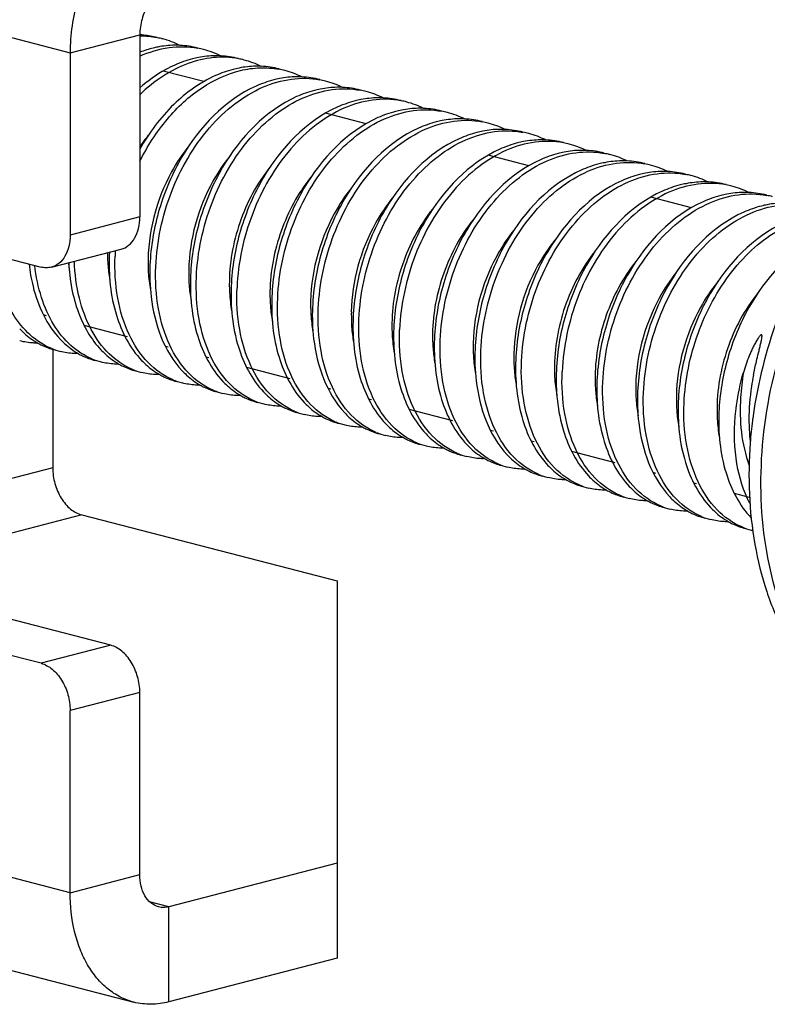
# Model space of a CAD drawing. Header units: millimetres. Extents: x 0 to 3905, y -1166 to 1110.
# Tile 120 of 155: x 2251 to 2260, y 652 to 664. Entities that reach past the tile are written whole.
import ezdxf

# ---------------------------------------------------------------- set-up
doc = ezdxf.new("R2010")
doc.units = ezdxf.units.MM
doc.header["$LTSCALE"] = 65.395
doc.layers.add('DE-19-005096DXF_CONTINUOUS_LINE', color=7, linetype='CONTINUOUS')
doc.layers.add('SC-BM4X30-NIDXF_CONTINUOUS_LINE', color=7, linetype='CONTINUOUS')

msp = doc.modelspace()

# ---------------------------------------------------------------- linework, layer by layer
at = {"layer": 'DE-19-005096DXF_CONTINUOUS_LINE'}
for p, q in [((2243.656, 665.184), (2251.293, 663.208)), ((2251.293, 663.208), (2252.142, 663.428)), ((2252.142, 663.428), (2252.142, 661.206)), ((2251.293, 663.208), (2251.293, 660.986)), ((2244.01, 662.388), (2250.939, 660.595)), ((2252.142, 661.206), (2251.293, 660.986)), ((2251.065, 660.594), (2251.913, 660.813)), ((2251.081, 659.592), (2251.081, 658.148)), ((2251.081, 658.148), (2247.255, 657.158)), ((2251.788, 655.985), (2244.858, 657.778)), ((2250.939, 655.765), (2244.01, 657.559)), ((2251.434, 657.574), (2248.541, 656.825)), ((2251.434, 657.574), (2254.546, 656.769)), ((2254.546, 656.769), (2254.546, 652.169)), ((2251.788, 655.985), (2250.939, 655.765)), ((2252.142, 655.41), (2251.293, 655.191)), ((2252.142, 653.189), (2252.142, 655.41)), ((2251.293, 652.969), (2251.293, 655.191)), ((2251.293, 652.969), (2243.656, 654.946)), ((2244.432, 653.611), (2252.069, 651.634)), ((2254.546, 653.328), (2252.495, 652.797)), ((2251.293, 652.969), (2252.142, 653.189)), ((2252.495, 652.797), (2252.261, 652.858)), ((2252.495, 651.638), (2252.495, 652.797)), ((2254.546, 652.169), (2252.495, 651.638))]:
    msp.add_line(p, q, dxfattribs=at)
for points, knots in [([(2252.495, 665.161), (2252.414, 665.14), (2252.25, 665.074), (2252.024, 664.919), (2251.817, 664.712), (2251.636, 664.46), (2251.488, 664.173), (2251.341, 663.759), (2251.293, 663.427), (2251.293, 663.208)], [0, 0, 0, 0, 0.103246, 0.214613, 0.334361, 0.461538, 0.594304, 0.730235, 1, 1, 1, 1]), ([(2252.495, 664.002), (2252.446, 663.989), (2252.374, 663.948), (2252.296, 663.87), (2252.242, 663.796), (2252.199, 663.711), (2252.156, 663.59), (2252.142, 663.492), (2252.142, 663.428)], [0, 0, 0, 0, 0.213615, 0.333515, 0.460854, 0.593789, 0.729892, 1, 1, 1, 1]), ([(2251.913, 660.813), (2251.947, 660.822), (2252.013, 660.857), (2252.087, 660.949), (2252.132, 661.069), (2252.142, 661.159), (2252.142, 661.206)], [0, 0, 0, 0, 0.214423, 0.44818, 0.710669, 1, 1, 1, 1]), ([(2251.293, 660.986), (2251.293, 660.939), (2251.284, 660.85), (2251.238, 660.729), (2251.165, 660.637), (2251.098, 660.602), (2251.065, 660.594)], [0, 0, 0, 0, 0.289331, 0.55182, 0.785577, 1, 1, 1, 1]), ([(2251.065, 660.594), (2251.045, 660.589), (2251.002, 660.584), (2250.96, 660.589), (2250.939, 660.595)], [0, 0, 0, 0, 0.491266, 1, 1, 1, 1]), ([(2251.081, 658.148), (2251.081, 658.084), (2251.095, 657.986), (2251.138, 657.864), (2251.182, 657.78), (2251.235, 657.706), (2251.313, 657.628), (2251.385, 657.587), (2251.434, 657.574)], [0, 0, 0, 0, 0.270107, 0.406211, 0.539146, 0.666485, 0.786385, 1, 1, 1, 1]), ([(2252.142, 655.41), (2252.142, 655.475), (2252.127, 655.573), (2252.084, 655.694), (2252.041, 655.779), (2251.987, 655.853), (2251.909, 655.931), (2251.837, 655.972), (2251.788, 655.985)], [0, 0, 0, 0, 0.270106, 0.406212, 0.539146, 0.666484, 0.786386, 1, 1, 1, 1]), ([(2250.939, 655.765), (2250.989, 655.752), (2251.061, 655.711), (2251.139, 655.633), (2251.192, 655.559), (2251.236, 655.475), (2251.279, 655.353), (2251.293, 655.255), (2251.293, 655.191)], [0, 0, 0, 0, 0.213614, 0.333516, 0.460854, 0.593788, 0.729894, 1, 1, 1, 1]), ([(2252.37, 652.796), (2252.336, 652.805), (2252.27, 652.84), (2252.196, 652.932), (2252.151, 653.052), (2252.142, 653.142), (2252.142, 653.189)], [0, 0, 0, 0, 0.214423, 0.44818, 0.710675, 1, 1, 1, 1]), ([(2252.069, 651.634), (2252.012, 651.649), (2251.9, 651.692), (2251.748, 651.792), (2251.613, 651.927), (2251.499, 652.092), (2251.408, 652.283), (2251.318, 652.575), (2251.293, 652.81), (2251.293, 652.969)], [0, 0, 0, 0, 0.10619, 0.215048, 0.328827, 0.449092, 0.576633, 0.71151, 1, 1, 1, 1]), ([(2252.495, 652.797), (2252.474, 652.792), (2252.432, 652.786), (2252.39, 652.791), (2252.37, 652.796)], [0, 0, 0, 0, 0.508739, 1, 1, 1, 1]), ([(2252.495, 651.638), (2252.425, 651.62), (2252.281, 651.6), (2252.137, 651.617), (2252.069, 651.634)], [0, 0, 0, 0, 0.508739, 1, 1, 1, 1])]:
    msp.add_open_spline(points, degree=3, knots=knots, dxfattribs=at)
at = {"layer": 'SC-BM4X30-NIDXF_CONTINUOUS_LINE'}
for p, q in [((2252.92, 662.856), (2252.425, 662.984)), ((2254.9, 662.343), (2254.405, 662.471)), ((2256.88, 661.831), (2256.385, 661.959)), ((2258.86, 661.318), (2258.365, 661.446)), ((2251.004, 660.003), (2250.969, 660.012)), ((2251.993, 659.747), (2251.464, 659.884)), ((2252.488, 659.619), (2252.454, 659.627)), ((2252.984, 659.49), (2252.949, 659.499)), ((2253.973, 659.234), (2253.444, 659.371)), ((2254.468, 659.106), (2254.434, 659.115)), ((2254.964, 658.978), (2254.929, 658.987)), ((2255.953, 658.722), (2255.424, 658.859)), ((2256.448, 658.594), (2256.414, 658.603)), ((2256.944, 658.465), (2256.909, 658.474)), ((2257.933, 658.209), (2257.404, 658.346)), ((2258.428, 658.081), (2258.394, 658.09)), ((2258.924, 657.953), (2258.889, 657.962)), ((2259.568, 657.786), (2259.384, 657.834))]:
    msp.add_line(p, q, dxfattribs=at)
for centre, radius, start, end in [((2252.087, 662.352), 1.076, 84.389, 87.0866), ((2252.157, 662.333), 1.076, 79.529, 90.7798), ((2252.089, 662.373), 1.054, 75.5025, 84.3947), ((2252.161, 662.362), 1.047, 75.4866, 79.4632), ((2252.156, 662.347), 1.063, 63.4443, 75.4386), ((2252.583, 662.238), 1.061, 75.534, 87.3657), ((2252.656, 662.234), 1.047, 75.4843, 79.464), ((2252.651, 662.219), 1.063, 63.4457, 75.4363), ((2253.078, 662.11), 1.061, 75.5364, 87.3669), ((2253.15, 662.102), 1.051, 75.4845, 79.4458), ((2253.147, 662.091), 1.062, 63.4657, 75.4432), ((2253.573, 661.982), 1.062, 75.5367, 87.3982), ((2253.646, 661.977), 1.047, 75.4876, 79.4662), ((2253.641, 661.962), 1.063, 63.4444, 75.4395), ((2254.068, 661.854), 1.061, 75.5333, 87.3657), ((2254.141, 661.849), 1.047, 75.4866, 79.4632), ((2254.136, 661.834), 1.063, 63.4443, 75.4386), ((2254.563, 661.726), 1.061, 75.534, 87.3657), ((2254.636, 661.721), 1.047, 75.4843, 79.464), ((2254.631, 661.706), 1.063, 63.4457, 75.4363), ((2255.058, 661.597), 1.061, 75.5364, 87.3669), ((2255.13, 661.59), 1.051, 75.4845, 79.4458), ((2255.126, 661.579), 1.062, 63.4657, 75.4432), ((2255.553, 661.469), 1.062, 75.5367, 87.3982), ((2255.626, 661.465), 1.047, 75.4876, 79.4662), ((2255.621, 661.45), 1.063, 63.4444, 75.4395), ((2256.048, 661.341), 1.061, 75.5333, 87.3657), ((2256.121, 661.337), 1.047, 75.4866, 79.4632), ((2256.116, 661.322), 1.063, 63.4443, 75.4386), ((2253.856, 660.91), 2.065, 141.2739, 146.1262), ((2256.543, 661.213), 1.061, 75.534, 87.3657), ((2256.616, 661.209), 1.047, 75.4843, 79.464), ((2256.611, 661.194), 1.063, 63.4457, 75.4363), ((2257.038, 661.085), 1.061, 75.5364, 87.3669), ((2257.11, 661.077), 1.051, 75.4845, 79.4458), ((2257.106, 661.066), 1.062, 63.4657, 75.4432), ((2257.533, 660.957), 1.062, 75.5367, 87.3982), ((2257.606, 660.952), 1.047, 75.4876, 79.4662), ((2257.601, 660.938), 1.063, 63.4444, 75.4395), ((2258.028, 660.829), 1.061, 75.5333, 87.3657), ((2258.101, 660.824), 1.047, 75.4866, 79.4632), ((2258.096, 660.809), 1.063, 63.4443, 75.4386), ((2258.523, 660.701), 1.061, 75.534, 87.3657), ((2258.596, 660.696), 1.047, 75.4843, 79.464), ((2258.591, 660.681), 1.063, 63.4457, 75.4363), ((2259.018, 660.573), 1.061, 75.5364, 87.3669), ((2259.09, 660.565), 1.051, 75.4845, 79.4458), ((2259.086, 660.554), 1.062, 63.4657, 75.4432), ((2259.512, 660.444), 1.062, 75.5367, 87.3982), ((2259.586, 660.44), 1.047, 75.4876, 79.4662), ((2253.748, 660.778), 2.001, 180.21, 182.4541), ((2254.354, 660.642), 2.586, 177.0054, 177.6702), ((2254.358, 660.63), 2.519, 176.2355, 177.7666), ((2252.979, 660.881), 1.725, 187.7957, 190.3144), ((2254.262, 660.65), 2.02, 180.8803, 181.3356), ((2254.778, 660.52), 2.04, 178.8322, 182.1379), ((2255.235, 660.393), 2.003, 180.4978, 180.8949), ((2255.746, 660.266), 2.019, 179.1308, 182.4459), ((2256.242, 660.137), 2.02, 180.8803, 181.3356), ((2256.758, 660.008), 2.04, 178.8322, 182.1379), ((2257.215, 659.88), 2.003, 180.4978, 180.8949), ((2257.726, 659.753), 2.019, 179.1308, 182.4459), ((2251.383, 660.373), 0.832, 247.3506, 255.4699), ((2258.222, 659.625), 2.02, 180.8803, 181.3356), ((2251.878, 660.244), 0.832, 247.3527, 255.4668), ((2258.737, 659.495), 2.04, 178.8322, 182.1379), ((2252.372, 660.115), 0.831, 246.9515, 255.4678), ((2259.195, 659.368), 2.003, 180.4978, 180.8949), ((2252.868, 659.988), 0.832, 247.3369, 255.4682), ((2259.706, 659.241), 2.019, 179.1308, 182.4459), ((2265.125, 658.019), 5.566, 167.4313, 172.4647), ((2253.363, 659.86), 0.832, 247.3506, 255.4699), ((2260.202, 659.112), 2.02, 180.8803, 181.3356), ((2253.858, 659.732), 0.832, 247.3527, 255.4668), ((2260.717, 658.983), 2.04, 178.8322, 182.1379), ((2254.352, 659.603), 0.831, 246.9515, 255.4678), ((2261.175, 658.855), 2.003, 180.4978, 180.8949), ((2264.995, 658.037), 5.435, 172.7194, 175.6201), ((2265.057, 658.029), 5.497, 172.4748, 172.7248), ((2254.848, 659.476), 0.832, 247.3369, 255.4682), ((2255.343, 659.348), 0.832, 247.3506, 255.4699), ((2255.838, 659.22), 0.832, 247.3527, 255.4668), ((2256.332, 659.09), 0.831, 246.9515, 255.4678), ((2256.827, 658.963), 0.832, 247.3369, 255.4682), ((2257.322, 658.835), 0.832, 247.3506, 255.4699), ((2257.817, 658.707), 0.832, 247.3527, 255.4668), ((2258.312, 658.578), 0.831, 246.9515, 255.4678), ((2258.807, 658.451), 0.832, 247.3369, 255.4682), ((2259.302, 658.323), 0.832, 247.3506, 255.4699), ((2259.797, 658.195), 0.832, 247.3527, 255.4668), ((2259.795, 658.188), 0.825, 255.4838, 256.8226)]:
    msp.add_arc(centre, radius, start, end, dxfattribs=at)
for points, knots in [([(2252.141, 663.167), (2252.254, 663.217), (2252.488, 663.288), (2252.733, 663.285), (2252.848, 663.263)], [0, 0, 0, 0, 0.514339, 1, 1, 1, 1]), ([(2252.36, 663.278), (2252.342, 663.274), (2252.267, 663.258), (2252.195, 663.235), (2252.141, 663.214)], [0, 0, 0, 0, 0.246035, 1, 1, 1, 1]), ([(2252.632, 663.298), (2252.609, 663.299), (2252.518, 663.301), (2252.427, 663.291), (2252.36, 663.278)], [0, 0, 0, 0, 0.246776, 1, 1, 1, 1]), ([(2253.343, 663.135), (2253.243, 663.154), (2253.033, 663.162), (2252.718, 663.087), (2252.413, 662.929), (2252.229, 662.781), (2252.141, 662.697)], [0, 0, 0, 0, 0.229514, 0.469249, 0.725179, 1, 1, 1, 1]), ([(2253.127, 663.17), (2253.104, 663.171), (2253.013, 663.173), (2252.922, 663.163), (2252.855, 663.15)], [0, 0, 0, 0, 0.246776, 1, 1, 1, 1]), ([(2252.567, 663.057), (2252.53, 663.041), (2252.378, 662.965), (2252.238, 662.865), (2252.141, 662.78)], [0, 0, 0, 0, 0.240929, 1, 1, 1, 1]), ([(2252.855, 663.15), (2252.831, 663.145), (2252.732, 663.123), (2252.637, 663.088), (2252.567, 663.057)], [0, 0, 0, 0, 0.244686, 1, 1, 1, 1]), ([(2253.621, 663.042), (2253.599, 663.043), (2253.508, 663.045), (2253.417, 663.035), (2253.35, 663.022)], [0, 0, 0, 0, 0.24678, 1, 1, 1, 1]), ([(2252.141, 661.882), (2252.233, 662.066), (2252.448, 662.403), (2252.867, 662.794), (2253.276, 662.986), (2253.603, 663.033), (2253.761, 663.021), (2253.838, 663.007)], [0, 0, 0, 0, 0.283842, 0.546363, 0.782638, 0.892939, 1, 1, 1, 1]), ([(2253.062, 662.929), (2252.874, 662.845), (2252.515, 662.585), (2252.254, 662.232), (2252.141, 662.034)], [0, 0, 0, 0, 0.474211, 1, 1, 1, 1]), ([(2253.35, 663.022), (2253.326, 663.017), (2253.227, 662.994), (2253.132, 662.96), (2253.062, 662.929)], [0, 0, 0, 0, 0.244689, 1, 1, 1, 1]), ([(2254.117, 662.914), (2254.094, 662.915), (2254.003, 662.916), (2253.912, 662.907), (2253.845, 662.893)], [0, 0, 0, 0, 0.246772, 1, 1, 1, 1]), ([(2253.557, 662.801), (2253.178, 662.631), (2252.782, 662.209), (2252.492, 661.631), (2252.334, 661.195), (2252.275, 660.848), (2252.265, 660.619)], [0, 0, 0, 0, 0.473162, 0.605097, 0.738392, 1, 1, 1, 1]), ([(2252.336, 660.6), (2252.349, 660.909), (2252.48, 661.52), (2252.864, 662.188), (2253.282, 662.591), (2253.622, 662.798), (2253.979, 662.904), (2254.22, 662.9), (2254.333, 662.879)], [0, 0, 0, 0, 0.275087, 0.546507, 0.672625, 0.789527, 0.897703, 1, 1, 1, 1]), ([(2253.845, 662.893), (2253.82, 662.889), (2253.722, 662.866), (2253.627, 662.832), (2253.557, 662.801)], [0, 0, 0, 0, 0.244692, 1, 1, 1, 1]), ([(2254.052, 662.673), (2253.672, 662.503), (2253.277, 662.081), (2252.987, 661.503), (2252.829, 661.066), (2252.769, 660.72), (2252.76, 660.491)], [0, 0, 0, 0, 0.473177, 0.605111, 0.738402, 1, 1, 1, 1]), ([(2252.831, 660.472), (2252.844, 660.781), (2252.975, 661.392), (2253.359, 662.06), (2253.777, 662.463), (2254.117, 662.67), (2254.474, 662.776), (2254.715, 662.772), (2254.828, 662.751)], [0, 0, 0, 0, 0.275087, 0.546507, 0.672624, 0.789526, 0.897704, 1, 1, 1, 1]), ([(2254.34, 662.765), (2254.316, 662.761), (2254.217, 662.738), (2254.121, 662.704), (2254.052, 662.673)], [0, 0, 0, 0, 0.24468, 1, 1, 1, 1]), ([(2254.612, 662.786), (2254.589, 662.787), (2254.498, 662.788), (2254.407, 662.778), (2254.34, 662.765)], [0, 0, 0, 0, 0.246776, 1, 1, 1, 1]), ([(2255.322, 662.623), (2255.209, 662.644), (2254.968, 662.648), (2254.612, 662.542), (2254.272, 662.335), (2253.853, 661.932), (2253.47, 661.263), (2253.339, 660.653), (2253.326, 660.344)], [0, 0, 0, 0, 0.102465, 0.210548, 0.327354, 0.453546, 0.72492, 1, 1, 1, 1]), ([(2254.835, 662.637), (2254.811, 662.632), (2254.712, 662.61), (2254.617, 662.576), (2254.547, 662.545)], [0, 0, 0, 0, 0.244686, 1, 1, 1, 1]), ([(2255.106, 662.658), (2255.084, 662.659), (2254.993, 662.66), (2254.902, 662.65), (2254.835, 662.637)], [0, 0, 0, 0, 0.246776, 1, 1, 1, 1]), ([(2262.411, 662.557), (2262.085, 662.473), (2261.44, 662.157), (2260.648, 661.387), (2260.038, 660.387), (2259.781, 659.626), (2259.693, 659.231)], [0, 0, 0, 0, 0.224639, 0.468066, 0.729194, 1, 1, 1, 1]), ([(2254.547, 662.545), (2254.168, 662.375), (2253.772, 661.953), (2253.482, 661.375), (2253.324, 660.938), (2253.264, 660.592), (2253.255, 660.362)], [0, 0, 0, 0, 0.473165, 0.6051, 0.738396, 1, 1, 1, 1]), ([(2253.821, 660.216), (2253.827, 660.369), (2253.867, 660.678), (2254.042, 661.268), (2254.349, 661.804), (2254.767, 662.207), (2255.107, 662.414), (2255.464, 662.52), (2255.705, 662.516), (2255.817, 662.495)], [0, 0, 0, 0, 0.136317, 0.27574, 0.546915, 0.67292, 0.789716, 0.897795, 1, 1, 1, 1]), ([(2255.33, 662.509), (2255.306, 662.504), (2255.207, 662.482), (2255.112, 662.448), (2255.042, 662.417)], [0, 0, 0, 0, 0.244689, 1, 1, 1, 1]), ([(2255.601, 662.53), (2255.578, 662.531), (2255.488, 662.532), (2255.397, 662.522), (2255.33, 662.509)], [0, 0, 0, 0, 0.24678, 1, 1, 1, 1]), ([(2261.534, 654.82), (2261.382, 654.859), (2261.084, 654.979), (2260.685, 655.267), (2260.343, 655.655), (2259.964, 656.308), (2259.693, 657.308), (2259.694, 658.611), (2260.005, 659.921), (2260.505, 660.921), (2261.029, 661.594), (2261.583, 662.126), (2262.079, 662.416), (2262.421, 662.523)], [0, 0, 0, 0, 0.049319, 0.100213, 0.153946, 0.2113, 0.337096, 0.475229, 0.618485, 0.758125, 0.824234, 0.886817, 1, 1, 1, 1]), ([(2255.042, 662.417), (2254.663, 662.247), (2254.267, 661.825), (2253.977, 661.247), (2253.819, 660.81), (2253.76, 660.464), (2253.75, 660.234)], [0, 0, 0, 0, 0.473163, 0.605098, 0.738393, 1, 1, 1, 1]), ([(2254.316, 660.088), (2254.329, 660.396), (2254.46, 661.007), (2254.844, 661.675), (2255.262, 662.079), (2255.602, 662.286), (2255.959, 662.392), (2256.2, 662.388), (2256.312, 662.367)], [0, 0, 0, 0, 0.275087, 0.546507, 0.672625, 0.789527, 0.897703, 1, 1, 1, 1]), ([(2255.824, 662.381), (2255.8, 662.376), (2255.702, 662.354), (2255.606, 662.32), (2255.537, 662.289)], [0, 0, 0, 0, 0.244692, 1, 1, 1, 1]), ([(2256.096, 662.402), (2256.074, 662.403), (2255.983, 662.404), (2255.892, 662.394), (2255.824, 662.381)], [0, 0, 0, 0, 0.246772, 1, 1, 1, 1]), ([(2255.537, 662.289), (2255.158, 662.119), (2254.762, 661.696), (2254.472, 661.119), (2254.314, 660.682), (2254.255, 660.336), (2254.245, 660.106)], [0, 0, 0, 0, 0.473162, 0.605097, 0.738392, 1, 1, 1, 1]), ([(2254.811, 659.96), (2254.824, 660.268), (2254.955, 660.879), (2255.339, 661.547), (2255.757, 661.951), (2256.097, 662.158), (2256.454, 662.264), (2256.695, 662.259), (2256.807, 662.238)], [0, 0, 0, 0, 0.275087, 0.546507, 0.672624, 0.789526, 0.897704, 1, 1, 1, 1]), ([(2256.32, 662.253), (2256.295, 662.248), (2256.197, 662.226), (2256.101, 662.192), (2256.032, 662.16)], [0, 0, 0, 0, 0.24468, 1, 1, 1, 1]), ([(2256.591, 662.273), (2256.569, 662.274), (2256.478, 662.276), (2256.387, 662.266), (2256.32, 662.253)], [0, 0, 0, 0, 0.246776, 1, 1, 1, 1]), ([(2252.744, 662.079), (2252.662, 661.978), (2252.376, 661.543), (2252.236, 661.009), (2252.242, 660.619)], [0, 0, 0, 0, 0.249138, 1, 1, 1, 1]), ([(2256.032, 662.16), (2255.652, 661.991), (2255.257, 661.568), (2254.967, 660.99), (2254.809, 660.554), (2254.749, 660.208), (2254.74, 659.978)], [0, 0, 0, 0, 0.473177, 0.605111, 0.738402, 1, 1, 1, 1]), ([(2257.302, 662.11), (2257.189, 662.131), (2256.948, 662.136), (2256.592, 662.03), (2256.252, 661.822), (2255.833, 661.42), (2255.45, 660.751), (2255.319, 660.14), (2255.306, 659.832)], [0, 0, 0, 0, 0.102465, 0.210548, 0.327354, 0.453546, 0.72492, 1, 1, 1, 1]), ([(2256.815, 662.125), (2256.79, 662.12), (2256.692, 662.098), (2256.596, 662.064), (2256.527, 662.032)], [0, 0, 0, 0, 0.244686, 1, 1, 1, 1]), ([(2257.086, 662.145), (2257.064, 662.146), (2256.973, 662.148), (2256.882, 662.138), (2256.815, 662.125)], [0, 0, 0, 0, 0.246776, 1, 1, 1, 1]), ([(2256.527, 662.032), (2256.147, 661.863), (2255.752, 661.44), (2255.462, 660.862), (2255.304, 660.426), (2255.244, 660.08), (2255.235, 659.85)], [0, 0, 0, 0, 0.473165, 0.6051, 0.738396, 1, 1, 1, 1]), ([(2255.801, 659.704), (2255.807, 659.857), (2255.847, 660.166), (2256.022, 660.756), (2256.329, 661.291), (2256.747, 661.694), (2257.087, 661.902), (2257.444, 662.007), (2257.684, 662.003), (2257.797, 661.982)], [0, 0, 0, 0, 0.136317, 0.27574, 0.546915, 0.67292, 0.789716, 0.897795, 1, 1, 1, 1]), ([(2257.31, 661.997), (2257.285, 661.992), (2257.187, 661.97), (2257.091, 661.935), (2257.022, 661.904)], [0, 0, 0, 0, 0.244689, 1, 1, 1, 1]), ([(2257.581, 662.017), (2257.558, 662.018), (2257.468, 662.02), (2257.377, 662.01), (2257.31, 661.997)], [0, 0, 0, 0, 0.24678, 1, 1, 1, 1]), ([(2253.237, 661.949), (2253.16, 661.853), (2252.884, 661.438), (2252.745, 660.934), (2252.738, 660.562)], [0, 0, 0, 0, 0.248452, 1, 1, 1, 1]), ([(2257.022, 661.904), (2256.642, 661.735), (2256.247, 661.312), (2255.957, 660.734), (2255.799, 660.298), (2255.739, 659.952), (2255.73, 659.722)], [0, 0, 0, 0, 0.473163, 0.605098, 0.738393, 1, 1, 1, 1]), ([(2256.296, 659.575), (2256.309, 659.884), (2256.44, 660.495), (2256.824, 661.163), (2257.242, 661.566), (2257.582, 661.774), (2257.939, 661.879), (2258.18, 661.875), (2258.292, 661.854)], [0, 0, 0, 0, 0.275087, 0.546507, 0.672625, 0.789527, 0.897703, 1, 1, 1, 1]), ([(2257.804, 661.868), (2257.78, 661.864), (2257.682, 661.841), (2257.586, 661.807), (2257.517, 661.776)], [0, 0, 0, 0, 0.244692, 1, 1, 1, 1]), ([(2258.076, 661.889), (2258.054, 661.89), (2257.963, 661.892), (2257.872, 661.882), (2257.804, 661.868)], [0, 0, 0, 0, 0.246772, 1, 1, 1, 1]), ([(2253.73, 661.818), (2253.568, 661.616), (2253.321, 661.151), (2253.23, 660.632), (2253.232, 660.375)], [0, 0, 0, 0, 0.501697, 1, 1, 1, 1]), ([(2257.517, 661.776), (2257.137, 661.607), (2256.742, 661.184), (2256.452, 660.606), (2256.294, 660.17), (2256.235, 659.823), (2256.225, 659.594)], [0, 0, 0, 0, 0.473162, 0.605097, 0.738392, 1, 1, 1, 1]), ([(2256.791, 659.447), (2256.804, 659.756), (2256.935, 660.367), (2257.319, 661.035), (2257.737, 661.438), (2258.077, 661.645), (2258.434, 661.751), (2258.674, 661.747), (2258.787, 661.726)], [0, 0, 0, 0, 0.275087, 0.546507, 0.672624, 0.789526, 0.897704, 1, 1, 1, 1]), ([(2258.3, 661.74), (2258.275, 661.736), (2258.177, 661.713), (2258.081, 661.679), (2258.012, 661.648)], [0, 0, 0, 0, 0.24468, 1, 1, 1, 1]), ([(2258.571, 661.761), (2258.549, 661.762), (2258.458, 661.763), (2258.367, 661.754), (2258.3, 661.74)], [0, 0, 0, 0, 0.246776, 1, 1, 1, 1]), ([(2254.225, 661.69), (2254.068, 661.495), (2253.827, 661.045), (2253.731, 660.546), (2253.727, 660.296)], [0, 0, 0, 0, 0.500617, 1, 1, 1, 1]), ([(2258.012, 661.648), (2257.632, 661.478), (2257.237, 661.056), (2256.947, 660.478), (2256.789, 660.041), (2256.729, 659.695), (2256.72, 659.466)], [0, 0, 0, 0, 0.473177, 0.605111, 0.738402, 1, 1, 1, 1]), ([(2259.282, 661.598), (2259.169, 661.619), (2258.928, 661.624), (2258.571, 661.518), (2258.232, 661.31), (2257.813, 660.908), (2257.43, 660.239), (2257.299, 659.628), (2257.286, 659.319)], [0, 0, 0, 0, 0.102465, 0.210548, 0.327354, 0.453546, 0.72492, 1, 1, 1, 1]), ([(2258.795, 661.612), (2258.77, 661.608), (2258.672, 661.585), (2258.576, 661.551), (2258.507, 661.52)], [0, 0, 0, 0, 0.244686, 1, 1, 1, 1]), ([(2259.066, 661.633), (2259.044, 661.634), (2258.953, 661.635), (2258.862, 661.625), (2258.795, 661.612)], [0, 0, 0, 0, 0.246776, 1, 1, 1, 1]), ([(2254.724, 661.567), (2254.642, 661.466), (2254.356, 661.03), (2254.216, 660.497), (2254.222, 660.106)], [0, 0, 0, 0, 0.249138, 1, 1, 1, 1]), ([(2258.507, 661.52), (2258.127, 661.35), (2257.732, 660.928), (2257.442, 660.35), (2257.284, 659.913), (2257.224, 659.567), (2257.215, 659.338)], [0, 0, 0, 0, 0.473165, 0.6051, 0.738396, 1, 1, 1, 1]), ([(2257.781, 659.191), (2257.787, 659.344), (2257.827, 659.653), (2258.002, 660.244), (2258.309, 660.779), (2258.727, 661.182), (2259.067, 661.389), (2259.423, 661.495), (2259.664, 661.491), (2259.777, 661.47)], [0, 0, 0, 0, 0.136317, 0.27574, 0.546915, 0.67292, 0.789716, 0.897795, 1, 1, 1, 1]), ([(2259.29, 661.484), (2259.265, 661.479), (2259.167, 661.457), (2259.071, 661.423), (2259.002, 661.392)], [0, 0, 0, 0, 0.244689, 1, 1, 1, 1]), ([(2259.561, 661.505), (2259.538, 661.506), (2259.448, 661.507), (2259.357, 661.497), (2259.29, 661.484)], [0, 0, 0, 0, 0.24678, 1, 1, 1, 1]), ([(2255.217, 661.436), (2255.14, 661.34), (2254.864, 660.926), (2254.725, 660.422), (2254.718, 660.049)], [0, 0, 0, 0, 0.248452, 1, 1, 1, 1]), ([(2259.002, 661.392), (2258.622, 661.222), (2258.227, 660.8), (2257.937, 660.222), (2257.779, 659.785), (2257.719, 659.439), (2257.71, 659.209)], [0, 0, 0, 0, 0.473163, 0.605098, 0.738393, 1, 1, 1, 1]), ([(2258.276, 659.063), (2258.289, 659.372), (2258.42, 659.983), (2258.804, 660.651), (2259.222, 661.054), (2259.562, 661.261), (2259.918, 661.367), (2260.159, 661.363), (2260.272, 661.342)], [0, 0, 0, 0, 0.275087, 0.546507, 0.672625, 0.789527, 0.897703, 1, 1, 1, 1]), ([(2259.784, 661.356), (2259.76, 661.351), (2259.662, 661.329), (2259.566, 661.295), (2259.497, 661.264)], [0, 0, 0, 0, 0.244692, 1, 1, 1, 1]), ([(2260.056, 661.377), (2260.034, 661.378), (2259.943, 661.379), (2259.852, 661.369), (2259.784, 661.356)], [0, 0, 0, 0, 0.246772, 1, 1, 1, 1]), ([(2255.71, 661.306), (2255.548, 661.104), (2255.301, 660.638), (2255.21, 660.12), (2255.212, 659.863)], [0, 0, 0, 0, 0.501697, 1, 1, 1, 1]), ([(2259.497, 661.264), (2259.117, 661.094), (2258.722, 660.672), (2258.432, 660.094), (2258.274, 659.657), (2258.215, 659.311), (2258.205, 659.081)], [0, 0, 0, 0, 0.473162, 0.605097, 0.738392, 1, 1, 1, 1]), ([(2258.771, 658.935), (2258.783, 659.223), (2258.9, 659.797), (2259.241, 660.434), (2259.615, 660.838), (2259.923, 661.062), (2260.251, 661.202), (2260.48, 661.233), (2260.59, 661.231)], [0, 0, 0, 0, 0.27125, 0.540994, 0.667889, 0.78655, 0.896725, 1, 1, 1, 1]), ([(2256.204, 661.177), (2256.048, 660.982), (2255.807, 660.533), (2255.711, 660.033), (2255.707, 659.784)], [0, 0, 0, 0, 0.500617, 1, 1, 1, 1]), ([(2259.991, 661.136), (2259.612, 660.966), (2259.217, 660.543), (2258.927, 659.966), (2258.769, 659.529), (2258.709, 659.183), (2258.7, 658.953)], [0, 0, 0, 0, 0.473177, 0.605111, 0.738402, 1, 1, 1, 1]), ([(2256.704, 661.054), (2256.622, 660.953), (2256.336, 660.518), (2256.196, 659.984), (2256.202, 659.594)], [0, 0, 0, 0, 0.249138, 1, 1, 1, 1]), ([(2257.197, 660.924), (2257.12, 660.828), (2256.844, 660.414), (2256.705, 659.91), (2256.697, 659.537)], [0, 0, 0, 0, 0.248452, 1, 1, 1, 1]), ([(2260.41, 660.971), (2260.05, 660.784), (2259.602, 660.279), (2259.279, 659.491), (2259.204, 659.046), (2259.195, 658.825)], [0, 0, 0, 0, 0.476449, 0.740032, 1, 1, 1, 1]), ([(2257.69, 660.793), (2257.528, 660.592), (2257.281, 660.126), (2257.19, 659.607), (2257.192, 659.35)], [0, 0, 0, 0, 0.501697, 1, 1, 1, 1]), ([(2251.062, 659.605), (2250.969, 659.644), (2250.789, 659.761), (2250.58, 660.024), (2250.433, 660.359), (2250.383, 660.61), (2250.368, 660.742)], [0, 0, 0, 0, 0.217267, 0.452869, 0.713538, 1, 1, 1, 1]), ([(2250.793, 660.633), (2250.803, 660.541), (2250.859, 660.212), (2251.007, 659.89), (2251.174, 659.714)], [0, 0, 0, 0, 0.276756, 1, 1, 1, 1]), ([(2251.276, 660.648), (2251.286, 660.443), (2251.352, 660.06), (2251.547, 659.715), (2251.669, 659.586)], [0, 0, 0, 0, 0.537118, 1, 1, 1, 1]), ([(2252.047, 659.351), (2251.944, 659.394), (2251.747, 659.531), (2251.528, 659.838), (2251.387, 660.227), (2251.35, 660.515), (2251.345, 660.666)], [0, 0, 0, 0, 0.213684, 0.448339, 0.710687, 1, 1, 1, 1]), ([(2251.749, 660.692), (2251.75, 660.671), (2251.755, 660.588), (2251.765, 660.505), (2251.776, 660.444)], [0, 0, 0, 0, 0.255183, 1, 1, 1, 1]), ([(2251.77, 660.747), (2251.76, 660.499), (2251.803, 660.035), (2252.019, 659.61), (2252.164, 659.458)], [0, 0, 0, 0, 0.541559, 1, 1, 1, 1]), ([(2252.547, 659.221), (2252.433, 659.268), (2252.214, 659.425), (2251.985, 659.78), (2251.852, 660.229), (2251.834, 660.557), (2251.841, 660.728)], [0, 0, 0, 0, 0.210212, 0.444056, 0.708223, 1, 1, 1, 1]), ([(2258.184, 660.665), (2258.028, 660.47), (2257.787, 660.021), (2257.691, 659.521), (2257.687, 659.271)], [0, 0, 0, 0, 0.500617, 1, 1, 1, 1]), ([(2251.557, 659.477), (2251.464, 659.516), (2251.284, 659.633), (2251.075, 659.896), (2250.928, 660.231), (2250.878, 660.482), (2250.863, 660.614)], [0, 0, 0, 0, 0.217268, 0.452869, 0.713538, 1, 1, 1, 1]), ([(2252.243, 660.603), (2252.243, 660.578), (2252.247, 660.483), (2252.258, 660.389), (2252.271, 660.319)], [0, 0, 0, 0, 0.255997, 1, 1, 1, 1]), ([(2252.265, 660.619), (2252.26, 660.49), (2252.274, 660.038), (2252.434, 659.567), (2252.659, 659.33)], [0, 0, 0, 0, 0.282491, 1, 1, 1, 1]), ([(2253.042, 659.092), (2252.928, 659.14), (2252.709, 659.296), (2252.48, 659.651), (2252.347, 660.101), (2252.329, 660.429), (2252.336, 660.6)], [0, 0, 0, 0, 0.210211, 0.444058, 0.708199, 1, 1, 1, 1]), ([(2258.684, 660.542), (2258.602, 660.441), (2258.316, 660.005), (2258.176, 659.472), (2258.182, 659.081)], [0, 0, 0, 0, 0.249138, 1, 1, 1, 1]), ([(2252.739, 660.444), (2252.739, 660.422), (2252.744, 660.337), (2252.755, 660.252), (2252.766, 660.189)], [0, 0, 0, 0, 0.255358, 1, 1, 1, 1]), ([(2252.76, 660.491), (2252.75, 660.243), (2252.793, 659.779), (2253.009, 659.354), (2253.154, 659.202)], [0, 0, 0, 0, 0.541529, 1, 1, 1, 1]), ([(2253.537, 658.964), (2253.423, 659.012), (2253.204, 659.168), (2252.975, 659.523), (2252.842, 659.973), (2252.824, 660.301), (2252.831, 660.472)], [0, 0, 0, 0, 0.210211, 0.444057, 0.708199, 1, 1, 1, 1]), ([(2259.177, 660.411), (2259.099, 660.315), (2258.824, 659.901), (2258.685, 659.397), (2258.677, 659.024)], [0, 0, 0, 0, 0.248452, 1, 1, 1, 1]), ([(2253.232, 660.361), (2253.233, 660.336), (2253.236, 660.234), (2253.248, 660.133), (2253.261, 660.059)], [0, 0, 0, 0, 0.25608, 1, 1, 1, 1]), ([(2253.255, 660.362), (2253.245, 660.115), (2253.288, 659.651), (2253.504, 659.226), (2253.649, 659.074)], [0, 0, 0, 0, 0.541531, 1, 1, 1, 1]), ([(2254.027, 658.838), (2253.914, 658.886), (2253.696, 659.044), (2253.469, 659.398), (2253.337, 659.846), (2253.319, 660.174), (2253.326, 660.344)], [0, 0, 0, 0, 0.210287, 0.444237, 0.70838, 1, 1, 1, 1]), ([(2259.67, 660.281), (2259.508, 660.079), (2259.261, 659.613), (2259.17, 659.095), (2259.172, 658.838)], [0, 0, 0, 0, 0.501697, 1, 1, 1, 1]), ([(2253.729, 660.18), (2253.73, 660.158), (2253.735, 660.075), (2253.745, 659.993), (2253.756, 659.932)], [0, 0, 0, 0, 0.255183, 1, 1, 1, 1]), ([(2253.75, 660.234), (2253.74, 659.987), (2253.783, 659.523), (2253.999, 659.097), (2254.144, 658.945)], [0, 0, 0, 0, 0.541559, 1, 1, 1, 1]), ([(2254.527, 658.708), (2254.413, 658.756), (2254.194, 658.912), (2253.965, 659.267), (2253.832, 659.716), (2253.814, 660.045), (2253.821, 660.216)], [0, 0, 0, 0, 0.210212, 0.444056, 0.708223, 1, 1, 1, 1]), ([(2254.223, 660.09), (2254.223, 660.066), (2254.227, 659.971), (2254.238, 659.876), (2254.251, 659.807)], [0, 0, 0, 0, 0.255997, 1, 1, 1, 1]), ([(2254.245, 660.106), (2254.24, 659.978), (2254.253, 659.526), (2254.414, 659.055), (2254.638, 658.818)], [0, 0, 0, 0, 0.282491, 1, 1, 1, 1]), ([(2255.022, 658.58), (2254.908, 658.627), (2254.689, 658.784), (2254.46, 659.139), (2254.327, 659.588), (2254.309, 659.917), (2254.316, 660.088)], [0, 0, 0, 0, 0.210211, 0.444058, 0.708199, 1, 1, 1, 1]), ([(2254.719, 659.931), (2254.719, 659.91), (2254.724, 659.824), (2254.734, 659.739), (2254.746, 659.677)], [0, 0, 0, 0, 0.255358, 1, 1, 1, 1]), ([(2254.74, 659.978), (2254.73, 659.73), (2254.773, 659.267), (2254.989, 658.842), (2255.133, 658.69)], [0, 0, 0, 0, 0.541529, 1, 1, 1, 1]), ([(2255.517, 658.452), (2255.403, 658.499), (2255.184, 658.656), (2254.955, 659.011), (2254.822, 659.46), (2254.804, 659.789), (2254.811, 659.96)], [0, 0, 0, 0, 0.210211, 0.444057, 0.708199, 1, 1, 1, 1]), ([(2250.679, 659.843), (2250.695, 659.825), (2250.762, 659.76), (2250.837, 659.704), (2250.898, 659.669)], [0, 0, 0, 0, 0.256923, 1, 1, 1, 1]), ([(2255.212, 659.849), (2255.213, 659.823), (2255.216, 659.722), (2255.228, 659.621), (2255.241, 659.547)], [0, 0, 0, 0, 0.25608, 1, 1, 1, 1]), ([(2255.235, 659.85), (2255.225, 659.602), (2255.268, 659.139), (2255.484, 658.714), (2255.628, 658.561)], [0, 0, 0, 0, 0.541531, 1, 1, 1, 1]), ([(2256.007, 658.326), (2255.894, 658.374), (2255.676, 658.531), (2255.449, 658.886), (2255.317, 659.334), (2255.299, 659.661), (2255.306, 659.832)], [0, 0, 0, 0, 0.210287, 0.444237, 0.70838, 1, 1, 1, 1]), ([(2250.898, 659.669), (2250.879, 659.669), (2250.806, 659.67), (2250.732, 659.682), (2250.679, 659.695)], [0, 0, 0, 0, 0.252399, 1, 1, 1, 1]), ([(2251.174, 659.714), (2251.19, 659.697), (2251.257, 659.632), (2251.332, 659.575), (2251.393, 659.541)], [0, 0, 0, 0, 0.256924, 1, 1, 1, 1]), ([(2255.73, 659.722), (2255.72, 659.474), (2255.763, 659.01), (2255.979, 658.585), (2256.124, 658.433)], [0, 0, 0, 0, 0.541559, 1, 1, 1, 1]), ([(2256.507, 658.196), (2256.393, 658.243), (2256.174, 658.4), (2255.945, 658.755), (2255.812, 659.204), (2255.794, 659.533), (2255.801, 659.704)], [0, 0, 0, 0, 0.210212, 0.444056, 0.708223, 1, 1, 1, 1]), ([(2259.652, 659.445), (2259.66, 659.48), (2259.673, 659.532), (2259.69, 659.602), (2259.7, 659.646), (2259.708, 659.68), (2259.714, 659.706), (2259.718, 659.727), (2259.72, 659.745), (2259.72, 659.756), (2259.72, 659.767), (2259.713, 659.771), (2259.707, 659.769), (2259.703, 659.765), (2259.696, 659.759), (2259.689, 659.751), (2259.681, 659.74), (2259.671, 659.726), (2259.659, 659.707), (2259.645, 659.684), (2259.628, 659.652), (2259.607, 659.612), (2259.585, 659.563), (2259.557, 659.497), (2259.525, 659.413), (2259.504, 659.344), (2259.494, 659.31)], [0, 0, 0, 0, 0.126821, 0.189979, 0.25281, 0.284029, 0.315031, 0.345656, 0.360695, 0.37531, 0.388737, 0.394354, 0.400955, 0.408325, 0.415907, 0.431382, 0.447032, 0.462759, 0.494315, 0.525936, 0.557584, 0.620907, 0.684226, 0.747515, 0.873912, 1, 1, 1, 1]), ([(2250.898, 659.669), (2250.914, 659.66), (2250.979, 659.625), (2251.05, 659.599), (2251.103, 659.586)], [0, 0, 0, 0, 0.252432, 1, 1, 1, 1]), ([(2251.393, 659.541), (2251.374, 659.541), (2251.301, 659.542), (2251.227, 659.553), (2251.174, 659.567)], [0, 0, 0, 0, 0.252398, 1, 1, 1, 1]), ([(2251.669, 659.586), (2251.685, 659.569), (2251.752, 659.504), (2251.827, 659.447), (2251.888, 659.413)], [0, 0, 0, 0, 0.256921, 1, 1, 1, 1]), ([(2255.709, 659.667), (2255.71, 659.646), (2255.715, 659.563), (2255.725, 659.48), (2255.736, 659.419)], [0, 0, 0, 0, 0.255183, 1, 1, 1, 1]), ([(2256.203, 659.578), (2256.203, 659.553), (2256.207, 659.459), (2256.218, 659.364), (2256.23, 659.294)], [0, 0, 0, 0, 0.255997, 1, 1, 1, 1]), ([(2256.225, 659.594), (2256.219, 659.465), (2256.233, 659.013), (2256.394, 658.542), (2256.618, 658.305)], [0, 0, 0, 0, 0.282491, 1, 1, 1, 1]), ([(2257.002, 658.068), (2256.888, 658.115), (2256.669, 658.272), (2256.44, 658.627), (2256.307, 659.076), (2256.288, 659.404), (2256.296, 659.575)], [0, 0, 0, 0, 0.210211, 0.444058, 0.708199, 1, 1, 1, 1]), ([(2251.393, 659.541), (2251.409, 659.532), (2251.474, 659.497), (2251.545, 659.471), (2251.598, 659.457)], [0, 0, 0, 0, 0.252431, 1, 1, 1, 1]), ([(2251.888, 659.413), (2251.869, 659.412), (2251.796, 659.414), (2251.722, 659.425), (2251.669, 659.439)], [0, 0, 0, 0, 0.252398, 1, 1, 1, 1]), ([(2252.164, 659.458), (2252.181, 659.44), (2252.247, 659.375), (2252.323, 659.319), (2252.384, 659.284)], [0, 0, 0, 0, 0.25694, 1, 1, 1, 1]), ([(2256.72, 659.466), (2256.71, 659.218), (2256.753, 658.754), (2256.969, 658.329), (2257.113, 658.177)], [0, 0, 0, 0, 0.541529, 1, 1, 1, 1]), ([(2257.497, 657.939), (2257.383, 657.987), (2257.164, 658.143), (2256.935, 658.498), (2256.802, 658.948), (2256.783, 659.276), (2256.791, 659.447)], [0, 0, 0, 0, 0.210211, 0.444057, 0.708199, 1, 1, 1, 1]), ([(2251.888, 659.413), (2251.904, 659.404), (2251.969, 659.369), (2252.04, 659.343), (2252.093, 659.329)], [0, 0, 0, 0, 0.252432, 1, 1, 1, 1]), ([(2252.384, 659.285), (2252.365, 659.284), (2252.291, 659.286), (2252.217, 659.297), (2252.164, 659.311)], [0, 0, 0, 0, 0.252573, 1, 1, 1, 1]), ([(2252.659, 659.33), (2252.675, 659.313), (2252.742, 659.247), (2252.817, 659.191), (2252.878, 659.157)], [0, 0, 0, 0, 0.256923, 1, 1, 1, 1]), ([(2256.698, 659.419), (2256.699, 659.397), (2256.704, 659.312), (2256.714, 659.227), (2256.726, 659.164)], [0, 0, 0, 0, 0.255358, 1, 1, 1, 1]), ([(2257.192, 659.337), (2257.192, 659.311), (2257.196, 659.209), (2257.207, 659.108), (2257.221, 659.034)], [0, 0, 0, 0, 0.25608, 1, 1, 1, 1]), ([(2257.215, 659.338), (2257.205, 659.09), (2257.248, 658.626), (2257.464, 658.201), (2257.608, 658.049)], [0, 0, 0, 0, 0.541531, 1, 1, 1, 1]), ([(2257.987, 657.813), (2257.874, 657.862), (2257.656, 658.019), (2257.428, 658.373), (2257.297, 658.821), (2257.279, 659.149), (2257.286, 659.319)], [0, 0, 0, 0, 0.210287, 0.444237, 0.70838, 1, 1, 1, 1]), ([(2252.384, 659.284), (2252.4, 659.275), (2252.465, 659.241), (2252.535, 659.215), (2252.588, 659.201)], [0, 0, 0, 0, 0.252398, 1, 1, 1, 1]), ([(2253.154, 659.202), (2253.17, 659.185), (2253.237, 659.119), (2253.312, 659.063), (2253.373, 659.029)], [0, 0, 0, 0, 0.256924, 1, 1, 1, 1]), ([(2257.71, 659.209), (2257.7, 658.962), (2257.743, 658.498), (2257.959, 658.073), (2258.104, 657.92)], [0, 0, 0, 0, 0.541559, 1, 1, 1, 1]), ([(2258.487, 657.683), (2258.373, 657.731), (2258.154, 657.887), (2257.925, 658.242), (2257.792, 658.691), (2257.774, 659.02), (2257.781, 659.191)], [0, 0, 0, 0, 0.210212, 0.444056, 0.708223, 1, 1, 1, 1]), ([(2259.394, 658.774), (2259.398, 658.818), (2259.418, 658.999), (2259.456, 659.178), (2259.494, 659.31)], [0, 0, 0, 0, 0.24517, 1, 1, 1, 1]), ([(2259.494, 659.31), (2259.477, 659.209), (2259.432, 658.831), (2259.469, 658.438), (2259.563, 658.175)], [0, 0, 0, 0, 0.267418, 1, 1, 1, 1]), ([(2259.615, 659.278), (2259.606, 659.233), (2259.575, 659.052), (2259.561, 658.868), (2259.561, 658.73)], [0, 0, 0, 0, 0.252886, 1, 1, 1, 1]), ([(2252.878, 659.156), (2252.859, 659.156), (2252.786, 659.158), (2252.712, 659.169), (2252.659, 659.183)], [0, 0, 0, 0, 0.252399, 1, 1, 1, 1]), ([(2252.878, 659.157), (2252.894, 659.148), (2252.959, 659.113), (2253.029, 659.087), (2253.083, 659.073)], [0, 0, 0, 0, 0.252432, 1, 1, 1, 1]), ([(2253.649, 659.074), (2253.665, 659.057), (2253.732, 658.991), (2253.807, 658.935), (2253.868, 658.901)], [0, 0, 0, 0, 0.256921, 1, 1, 1, 1]), ([(2257.689, 659.155), (2257.69, 659.133), (2257.694, 659.05), (2257.705, 658.968), (2257.716, 658.907)], [0, 0, 0, 0, 0.255183, 1, 1, 1, 1]), ([(2258.205, 659.081), (2258.199, 658.953), (2258.213, 658.501), (2258.373, 658.03), (2258.598, 657.793)], [0, 0, 0, 0, 0.282491, 1, 1, 1, 1]), ([(2253.373, 659.028), (2253.354, 659.028), (2253.28, 659.03), (2253.207, 659.041), (2253.154, 659.055)], [0, 0, 0, 0, 0.252398, 1, 1, 1, 1]), ([(2253.373, 659.029), (2253.389, 659.019), (2253.454, 658.985), (2253.524, 658.959), (2253.578, 658.945)], [0, 0, 0, 0, 0.252431, 1, 1, 1, 1]), ([(2258.183, 659.065), (2258.183, 659.041), (2258.187, 658.946), (2258.198, 658.851), (2258.21, 658.782)], [0, 0, 0, 0, 0.255997, 1, 1, 1, 1]), ([(2258.982, 657.555), (2258.868, 657.603), (2258.649, 657.759), (2258.42, 658.114), (2258.287, 658.563), (2258.268, 658.892), (2258.276, 659.063)], [0, 0, 0, 0, 0.210211, 0.444058, 0.708199, 1, 1, 1, 1]), ([(2258.7, 658.953), (2258.69, 658.706), (2258.733, 658.242), (2258.949, 657.817), (2259.093, 657.665)], [0, 0, 0, 0, 0.541529, 1, 1, 1, 1]), ([(2253.868, 658.9), (2253.849, 658.9), (2253.775, 658.902), (2253.702, 658.913), (2253.649, 658.927)], [0, 0, 0, 0, 0.252398, 1, 1, 1, 1]), ([(2253.868, 658.901), (2253.884, 658.891), (2253.949, 658.857), (2254.019, 658.831), (2254.073, 658.817)], [0, 0, 0, 0, 0.252432, 1, 1, 1, 1]), ([(2254.144, 658.945), (2254.161, 658.928), (2254.227, 658.862), (2254.303, 658.806), (2254.364, 658.772)], [0, 0, 0, 0, 0.25694, 1, 1, 1, 1]), ([(2258.678, 658.907), (2258.679, 658.885), (2258.684, 658.799), (2258.694, 658.714), (2258.706, 658.652)], [0, 0, 0, 0, 0.255358, 1, 1, 1, 1]), ([(2259.477, 657.427), (2259.363, 657.474), (2259.144, 657.631), (2258.915, 657.986), (2258.782, 658.435), (2258.763, 658.764), (2258.771, 658.935)], [0, 0, 0, 0, 0.210211, 0.444057, 0.708199, 1, 1, 1, 1]), ([(2254.364, 658.772), (2254.345, 658.772), (2254.271, 658.773), (2254.197, 658.785), (2254.144, 658.799)], [0, 0, 0, 0, 0.252573, 1, 1, 1, 1]), ([(2254.364, 658.772), (2254.38, 658.763), (2254.445, 658.728), (2254.515, 658.703), (2254.568, 658.689)], [0, 0, 0, 0, 0.252398, 1, 1, 1, 1]), ([(2254.638, 658.818), (2254.655, 658.8), (2254.721, 658.735), (2254.797, 658.679), (2254.858, 658.644)], [0, 0, 0, 0, 0.256923, 1, 1, 1, 1]), ([(2259.172, 658.824), (2259.172, 658.798), (2259.176, 658.697), (2259.187, 658.596), (2259.201, 658.522)], [0, 0, 0, 0, 0.25608, 1, 1, 1, 1]), ([(2259.195, 658.825), (2259.185, 658.577), (2259.227, 658.114), (2259.444, 657.689), (2259.588, 657.537)], [0, 0, 0, 0, 0.541531, 1, 1, 1, 1]), ([(2259.573, 657.715), (2259.494, 657.864), (2259.386, 658.216), (2259.378, 658.581), (2259.394, 658.774)], [0, 0, 0, 0, 0.466295, 1, 1, 1, 1]), ([(2259.561, 658.73), (2259.561, 658.707), (2259.563, 658.614), (2259.569, 658.521), (2259.577, 658.452)], [0, 0, 0, 0, 0.252817, 1, 1, 1, 1]), ([(2254.858, 658.644), (2254.839, 658.644), (2254.765, 658.645), (2254.692, 658.657), (2254.639, 658.671)], [0, 0, 0, 0, 0.252399, 1, 1, 1, 1]), ([(2254.858, 658.644), (2254.874, 658.635), (2254.939, 658.601), (2255.009, 658.575), (2255.063, 658.561)], [0, 0, 0, 0, 0.252432, 1, 1, 1, 1]), ([(2255.133, 658.69), (2255.15, 658.672), (2255.216, 658.607), (2255.292, 658.551), (2255.352, 658.516)], [0, 0, 0, 0, 0.256924, 1, 1, 1, 1]), ([(2255.352, 658.516), (2255.334, 658.516), (2255.26, 658.517), (2255.187, 658.529), (2255.134, 658.542)], [0, 0, 0, 0, 0.252398, 1, 1, 1, 1]), ([(2255.352, 658.516), (2255.369, 658.507), (2255.434, 658.472), (2255.504, 658.446), (2255.558, 658.433)], [0, 0, 0, 0, 0.252431, 1, 1, 1, 1]), ([(2255.628, 658.561), (2255.645, 658.544), (2255.711, 658.479), (2255.787, 658.423), (2255.847, 658.388)], [0, 0, 0, 0, 0.256921, 1, 1, 1, 1]), ([(2255.847, 658.388), (2255.829, 658.388), (2255.755, 658.389), (2255.682, 658.401), (2255.629, 658.414)], [0, 0, 0, 0, 0.252398, 1, 1, 1, 1]), ([(2255.847, 658.388), (2255.864, 658.379), (2255.929, 658.344), (2255.999, 658.318), (2256.053, 658.304)], [0, 0, 0, 0, 0.252432, 1, 1, 1, 1]), ([(2256.124, 658.433), (2256.14, 658.415), (2256.207, 658.35), (2256.283, 658.294), (2256.343, 658.26)], [0, 0, 0, 0, 0.25694, 1, 1, 1, 1]), ([(2259.577, 658.452), (2259.545, 658.04), (2259.568, 657.422), (2259.761, 656.645), (2259.979, 656.121), (2260.27, 655.66), (2260.632, 655.276), (2261.056, 654.985), (2261.372, 654.862), (2261.534, 654.82)], [0, 0, 0, 0, 0.277676, 0.409665, 0.53615, 0.657361, 0.774166, 0.887865, 1, 1, 1, 1]), ([(2256.344, 658.26), (2256.325, 658.259), (2256.251, 658.261), (2256.177, 658.272), (2256.124, 658.286)], [0, 0, 0, 0, 0.252573, 1, 1, 1, 1]), ([(2256.343, 658.26), (2256.36, 658.25), (2256.425, 658.216), (2256.495, 658.19), (2256.548, 658.176)], [0, 0, 0, 0, 0.252398, 1, 1, 1, 1]), ([(2256.618, 658.305), (2256.635, 658.288), (2256.701, 658.222), (2256.777, 658.166), (2256.837, 658.132)], [0, 0, 0, 0, 0.256923, 1, 1, 1, 1]), ([(2256.837, 658.132), (2256.819, 658.131), (2256.745, 658.133), (2256.672, 658.144), (2256.619, 658.158)], [0, 0, 0, 0, 0.252399, 1, 1, 1, 1]), ([(2256.837, 658.132), (2256.854, 658.123), (2256.919, 658.088), (2256.989, 658.062), (2257.043, 658.048)], [0, 0, 0, 0, 0.252432, 1, 1, 1, 1]), ([(2257.113, 658.177), (2257.13, 658.16), (2257.196, 658.094), (2257.272, 658.038), (2257.332, 658.004)], [0, 0, 0, 0, 0.256924, 1, 1, 1, 1]), ([(2257.332, 658.003), (2257.314, 658.003), (2257.24, 658.005), (2257.167, 658.016), (2257.114, 658.03)], [0, 0, 0, 0, 0.252398, 1, 1, 1, 1]), ([(2257.332, 658.004), (2257.349, 657.995), (2257.414, 657.96), (2257.484, 657.934), (2257.538, 657.92)], [0, 0, 0, 0, 0.252431, 1, 1, 1, 1]), ([(2257.608, 658.049), (2257.625, 658.032), (2257.691, 657.966), (2257.767, 657.91), (2257.827, 657.876)], [0, 0, 0, 0, 0.256921, 1, 1, 1, 1]), ([(2257.827, 657.875), (2257.809, 657.875), (2257.735, 657.877), (2257.662, 657.888), (2257.609, 657.902)], [0, 0, 0, 0, 0.252398, 1, 1, 1, 1]), ([(2257.827, 657.876), (2257.844, 657.867), (2257.909, 657.832), (2257.979, 657.806), (2258.033, 657.792)], [0, 0, 0, 0, 0.252432, 1, 1, 1, 1]), ([(2258.104, 657.92), (2258.12, 657.903), (2258.187, 657.838), (2258.263, 657.781), (2258.323, 657.747)], [0, 0, 0, 0, 0.25694, 1, 1, 1, 1]), ([(2258.324, 657.747), (2258.305, 657.747), (2258.231, 657.749), (2258.157, 657.76), (2258.104, 657.774)], [0, 0, 0, 0, 0.252573, 1, 1, 1, 1]), ([(2258.598, 657.793), (2258.615, 657.776), (2258.681, 657.71), (2258.757, 657.654), (2258.817, 657.62)], [0, 0, 0, 0, 0.256923, 1, 1, 1, 1]), ([(2258.323, 657.747), (2258.34, 657.738), (2258.405, 657.704), (2258.475, 657.678), (2258.528, 657.664)], [0, 0, 0, 0, 0.252398, 1, 1, 1, 1]), ([(2258.817, 657.619), (2258.799, 657.619), (2258.725, 657.621), (2258.652, 657.632), (2258.599, 657.646)], [0, 0, 0, 0, 0.252399, 1, 1, 1, 1]), ([(2259.093, 657.665), (2259.11, 657.647), (2259.176, 657.582), (2259.252, 657.526), (2259.312, 657.491)], [0, 0, 0, 0, 0.256924, 1, 1, 1, 1]), ([(2258.817, 657.62), (2258.834, 657.61), (2258.899, 657.576), (2258.969, 657.55), (2259.023, 657.536)], [0, 0, 0, 0, 0.252432, 1, 1, 1, 1]), ([(2259.312, 657.491), (2259.294, 657.491), (2259.22, 657.492), (2259.147, 657.504), (2259.094, 657.518)], [0, 0, 0, 0, 0.252398, 1, 1, 1, 1]), ([(2259.312, 657.491), (2259.329, 657.482), (2259.394, 657.448), (2259.464, 657.422), (2259.518, 657.408)], [0, 0, 0, 0, 0.252431, 1, 1, 1, 1])]:
    msp.add_open_spline(points, degree=3, knots=knots, dxfattribs=at)
msp.add_open_spline([(2259.615, 659.278), (2259.626, 659.334), (2259.639, 659.389), (2259.652, 659.445)], degree=3, dxfattribs=at)

doc.saveas('drawing.dxf')
